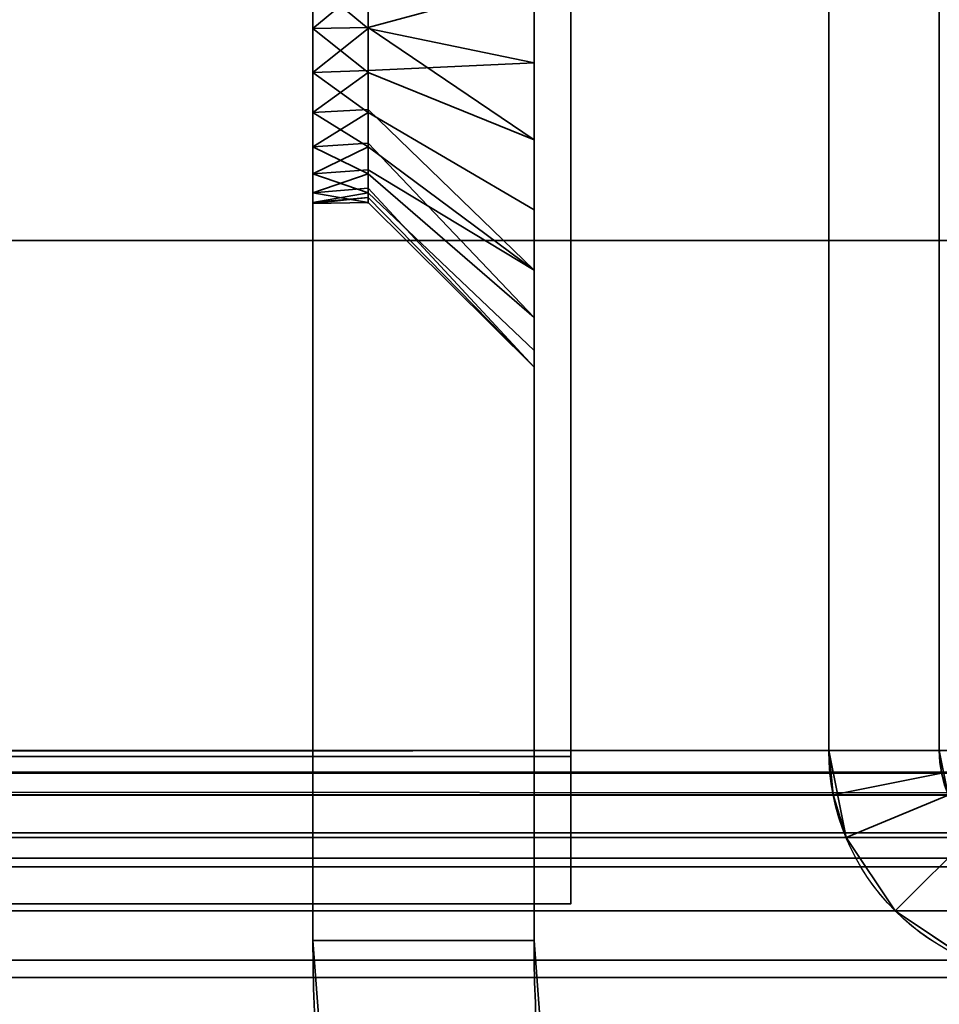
# Model space of a CAD drawing. Header units: millimetres. Extents: x -587 to 3688, y -115 to 120.
# Tile 167 of 256: x 402 to 414, y -50 to -37. Entities that reach past the tile are written whole.
import ezdxf

# ---------------------------------------------------------------- set-up
doc = ezdxf.new("R2010")
doc.units = ezdxf.units.MM
doc.layers.add('151', color=7, linetype='Continuous', true_color=0xffffff)

# ---------------------------------------------------------------- blocks, each defined once
blk = doc.blocks.new('UG_SURFACE_001')
at = {"layer": '151', "color": 252, "linetype": 'Continuous', "lineweight": 35}
for points in [[(587.5, -40, 2198), (587.5, 110, 2198), (-587.5, 110, 2198), (-587.5, -40, 2198)], [(-437.5, -40, 2048), (-437.5, 110, 2048), (437.5, 110, 2048), (437.5, -40, 2048)], [(587.5, -40, 2198), (-587.5, -40, 2198), (-437.5, -40, 2048), (437.5, -40, 2048)]]:
    blk.add_3dface(points, dxfattribs=at)
blk = doc.blocks.new('UG_SURFACE_005')
at = {"layer": '151', "color": 252, "linetype": 'Continuous', "lineweight": 35}
for points in [[(408.5, -29.5, 1700), (408.5, -49.5, 1700), (405.5, -49.5, 1700), (405.5, -31.5, 1700)], [(405.5, -31.5, 1860), (405.5, -49.5, 1860), (408.5, -49.5, 1860), (408.5, -29.5, 1860)], [(408.5, -49.5, 1763), (408.5, -29.5, 1763), (408.5, -36.5, 1808.75), (408.5, -38.635, 1809.204)], [(408.5, -29.5, 1763), (408.5, -49.5, 1763), (408.5, -37.592, 1751.135), (408.5, -36.5, 1751.25)], [(408.5, -49.5, 1700), (408.5, -29.5, 1700), (408.5, -29.5, 1707.832), (408.5, -30.402, 1708.487)], [(408.5, -29.586, 1852.247), (408.5, -29.5, 1852.286), (408.5, -29.5, 1860), (408.5, -49.5, 1860)], [(408.5, -49.5, 1860), (408.5, -31.047, 1850.625), (408.5, -29.586, 1852.247)], [(408.5, -30.402, 1844.487), (408.5, -37.592, 1819.135), (408.5, -36.5, 1819.25)], [(408.5, -30.402, 1844.487), (408.5, -49.5, 1823), (408.5, -39.586, 1818.247), (408.5, -37.592, 1819.135)], [(408.5, -49.5, 1823), (408.5, -30.402, 1844.487), (408.5, -31.493, 1846.378)], [(408.5, -49.5, 1700), (408.5, -30.402, 1708.487), (408.5, -31.493, 1710.378)], [(408.5, -31.721, 1848.549), (408.5, -31.047, 1850.625), (408.5, -49.5, 1860)], [(405.5, -31.5, 1700), (405.5, -49.5, 1700), (405.5, -37.124, 1743.066), (405.5, -35.876, 1743.066)], [(405.5, -36.5, 1749), (405.5, -37.72, 1748.741), (405.5, -49.5, 1763), (405.5, -31.5, 1763)], [(405.5, -31.5, 1763), (405.5, -49.5, 1763), (405.5, -37.124, 1811.066), (405.5, -35.876, 1811.066)], [(405.5, -36.5, 1817), (405.5, -37.72, 1816.741), (405.5, -49.5, 1860), (405.5, -31.5, 1860)], [(408.5, -31.493, 1846.378), (408.5, -31.721, 1848.549), (408.5, -49.5, 1860), (408.5, -49.5, 1823)], [(408.5, -31.493, 1710.378), (408.5, -36.5, 1740.75), (408.5, -38.635, 1741.204), (408.5, -49.5, 1700)], [(405.5, -35.876, 1743.066), (405.5, -37.124, 1743.066), (406.25, -36.5, 1743)], [(405.5, -35.876, 1811.066), (405.5, -37.124, 1811.066), (406.25, -36.5, 1811)], [(405.5, -36.5, 1749), (406.25, -36.5, 1749), (406.25, -37.124, 1748.934)], [(406.25, -37.124, 1748.934), (405.5, -37.72, 1748.741), (405.5, -36.5, 1749)], [(405.5, -37.124, 1743.066), (406.25, -37.11, 1743.13), (406.25, -36.5, 1743)], [(405.5, -36.5, 1817), (406.25, -36.5, 1817), (406.25, -37.124, 1816.934)], [(406.25, -37.124, 1816.934), (405.5, -37.72, 1816.741), (405.5, -36.5, 1817)], [(405.5, -37.124, 1811.066), (406.25, -37.11, 1811.13), (406.25, -36.5, 1811)], [(408.5, -36.5, 1751.25), (408.5, -37.592, 1751.135), (406.25, -37.124, 1748.934), (406.25, -36.5, 1749)], [(408.5, -38.635, 1741.204), (408.5, -36.5, 1740.75), (406.25, -36.5, 1743), (406.25, -37.11, 1743.13)], [(408.5, -36.5, 1819.25), (408.5, -37.592, 1819.135), (406.25, -37.124, 1816.934), (406.25, -36.5, 1817)], [(408.5, -38.635, 1809.204), (408.5, -36.5, 1808.75), (406.25, -36.5, 1811), (406.25, -37.11, 1811.13)], [(406.25, -37.72, 1743.259), (406.25, -37.11, 1743.13), (405.5, -37.124, 1743.066)], [(406.25, -37.72, 1811.259), (406.25, -37.11, 1811.13), (405.5, -37.124, 1811.066)], [(406.25, -37.72, 1743.259), (405.5, -37.124, 1743.066), (405.5, -38.263, 1743.573)], [(406.25, -37.124, 1748.934), (406.25, -37.694, 1748.681), (405.5, -37.72, 1748.741)], [(405.5, -49.5, 1700), (405.5, -38.263, 1743.573), (405.5, -37.124, 1743.066)], [(405.5, -49.5, 1763), (405.5, -38.263, 1811.573), (405.5, -37.124, 1811.066)], [(406.25, -37.72, 1811.259), (405.5, -37.124, 1811.066), (405.5, -38.263, 1811.573)], [(406.25, -37.124, 1816.934), (406.25, -37.694, 1816.681), (405.5, -37.72, 1816.741)], [(406.25, -37.11, 1743.13), (406.25, -37.72, 1743.259), (408.5, -38.635, 1741.204)], [(406.25, -37.11, 1811.13), (406.25, -37.72, 1811.259), (408.5, -38.635, 1809.204)], [(406.25, -37.694, 1748.681), (406.25, -37.124, 1748.934), (408.5, -37.592, 1751.135)], [(406.25, -37.694, 1816.681), (406.25, -37.124, 1816.934), (408.5, -37.592, 1819.135)], [(408.5, -37.592, 1751.135), (408.5, -39.586, 1750.247), (406.25, -38.263, 1748.427), (406.25, -37.694, 1748.681)], [(408.5, -37.592, 1819.135), (408.5, -39.586, 1818.247), (406.25, -38.263, 1816.427), (406.25, -37.694, 1816.681)], [(408.5, -49.5, 1763), (408.5, -39.586, 1750.247), (408.5, -37.592, 1751.135)], [(405.5, -37.72, 1748.741), (406.25, -37.694, 1748.681), (406.25, -38.263, 1748.427)], [(405.5, -37.72, 1816.741), (406.25, -37.694, 1816.681), (406.25, -38.263, 1816.427)], [(406.25, -38.263, 1748.427), (405.5, -38.729, 1748.007), (405.5, -37.72, 1748.741)], [(405.5, -38.263, 1743.573), (406.25, -38.225, 1743.626), (406.25, -37.72, 1743.259)], [(405.5, -49.5, 1763), (405.5, -37.72, 1748.741), (405.5, -38.729, 1748.007)], [(405.5, -49.5, 1823), (405.5, -49.5, 1860), (405.5, -37.72, 1816.741), (405.5, -38.729, 1816.007)], [(406.25, -38.263, 1816.427), (405.5, -38.729, 1816.007), (405.5, -37.72, 1816.741)], [(405.5, -38.263, 1811.573), (406.25, -38.225, 1811.626), (406.25, -37.72, 1811.259)], [(408.5, -40.402, 1742.487), (408.5, -38.635, 1741.204), (406.25, -37.72, 1743.259), (406.25, -38.225, 1743.626)], [(408.5, -40.402, 1810.487), (408.5, -38.635, 1809.204), (406.25, -37.72, 1811.259), (406.25, -38.225, 1811.626)], [(406.25, -38.729, 1743.993), (406.25, -38.225, 1743.626), (405.5, -38.263, 1743.573)], [(406.25, -38.729, 1811.993), (406.25, -38.225, 1811.626), (405.5, -38.263, 1811.573)], [(405.5, -38.263, 1743.573), (405.5, -39.098, 1744.5), (406.25, -38.729, 1743.993)], [(406.25, -38.263, 1748.427), (406.25, -38.681, 1747.964), (405.5, -38.729, 1748.007)], [(405.5, -49.5, 1700), (405.5, -49.5, 1737), (405.5, -39.098, 1744.5), (405.5, -38.263, 1743.573)], [(405.5, -49.5, 1763), (405.5, -39.098, 1812.5), (405.5, -38.263, 1811.573)], [(405.5, -38.263, 1811.573), (405.5, -39.098, 1812.5), (406.25, -38.729, 1811.993)], [(406.25, -38.263, 1816.427), (406.25, -38.681, 1815.964), (405.5, -38.729, 1816.007)], [(406.25, -38.225, 1743.626), (406.25, -38.729, 1743.993), (408.5, -40.402, 1742.487)], [(406.25, -38.225, 1811.626), (406.25, -38.729, 1811.993), (408.5, -40.402, 1810.487)], [(406.25, -38.681, 1747.964), (406.25, -38.263, 1748.427), (408.5, -39.586, 1750.247), (408.5, -41.047, 1748.625)], [(406.25, -38.681, 1815.964), (406.25, -38.263, 1816.427), (408.5, -39.586, 1818.247), (408.5, -41.047, 1816.625)], [(405.5, -38.729, 1748.007), (406.25, -38.681, 1747.964), (406.25, -39.098, 1747.5)], [(405.5, -38.729, 1816.007), (406.25, -38.681, 1815.964), (406.25, -39.098, 1815.5)], [(405.5, -39.353, 1746.927), (405.5, -38.729, 1748.007), (406.25, -39.098, 1747.5)], [(405.5, -39.098, 1744.5), (406.25, -39.041, 1744.533), (406.25, -38.729, 1743.993)], [(405.5, -49.5, 1763), (405.5, -38.729, 1748.007), (405.5, -39.353, 1746.927)], [(405.5, -49.5, 1823), (405.5, -38.729, 1816.007), (405.5, -39.353, 1814.927)], [(405.5, -39.353, 1814.927), (405.5, -38.729, 1816.007), (406.25, -39.098, 1815.5)], [(405.5, -39.098, 1812.5), (406.25, -39.041, 1812.533), (406.25, -38.729, 1811.993)], [(408.5, -41.047, 1748.625), (406.25, -39.098, 1747.5), (406.25, -38.681, 1747.964)], [(408.5, -41.047, 1816.625), (406.25, -39.098, 1815.5), (406.25, -38.681, 1815.964)], [(408.5, -40.402, 1742.487), (406.25, -38.729, 1743.993), (406.25, -39.041, 1744.533)], [(408.5, -40.402, 1810.487), (406.25, -38.729, 1811.993), (406.25, -39.041, 1812.533)], [(408.5, -38.635, 1809.204), (408.5, -40.402, 1810.487), (408.5, -49.5, 1763)], [(408.5, -38.635, 1741.204), (408.5, -40.402, 1742.487), (408.5, -49.5, 1737), (408.5, -49.5, 1700)], [(406.25, -39.353, 1745.073), (406.25, -39.041, 1744.533), (405.5, -39.098, 1744.5)], [(406.25, -39.353, 1813.073), (406.25, -39.041, 1812.533), (405.5, -39.098, 1812.5)], [(406.25, -39.353, 1745.073), (405.5, -39.098, 1744.5), (405.5, -39.484, 1745.686)], [(406.25, -39.098, 1747.5), (406.25, -39.291, 1746.907), (405.5, -39.353, 1746.927)], [(405.5, -39.484, 1745.686), (405.5, -39.098, 1744.5), (405.5, -49.5, 1737)], [(405.5, -39.484, 1813.686), (405.5, -39.098, 1812.5), (405.5, -49.5, 1763), (405.5, -49.5, 1823)], [(406.25, -39.353, 1813.073), (405.5, -39.098, 1812.5), (405.5, -39.484, 1813.686)], [(406.25, -39.098, 1815.5), (406.25, -39.291, 1814.907), (405.5, -39.353, 1814.927)], [(406.25, -39.041, 1744.533), (406.25, -39.353, 1745.073), (408.5, -41.493, 1744.378), (408.5, -40.402, 1742.487)], [(406.25, -39.041, 1812.533), (406.25, -39.353, 1813.073), (408.5, -41.493, 1812.378), (408.5, -40.402, 1810.487)], [(406.25, -39.291, 1746.907), (406.25, -39.098, 1747.5), (408.5, -41.047, 1748.625), (408.5, -41.721, 1746.549)], [(406.25, -39.291, 1814.907), (406.25, -39.098, 1815.5), (408.5, -41.047, 1816.625), (408.5, -41.721, 1814.549)], [(405.5, -39.353, 1746.927), (406.25, -39.291, 1746.907), (406.25, -39.484, 1746.314)], [(405.5, -39.353, 1814.927), (406.25, -39.291, 1814.907), (406.25, -39.484, 1814.314)], [(406.25, -39.484, 1746.314), (405.5, -39.5, 1746), (405.5, -39.353, 1746.927)], [(405.5, -39.484, 1745.686), (406.25, -39.418, 1745.693), (406.25, -39.353, 1745.073)], [(405.5, -39.353, 1814.927), (405.5, -39.5, 1814), (405.5, -49.5, 1823)], [(405.5, -39.353, 1746.927), (405.5, -39.5, 1746), (405.5, -49.5, 1737), (405.5, -49.5, 1763)], [(406.25, -39.484, 1814.314), (405.5, -39.5, 1814), (405.5, -39.353, 1814.927)], [(405.5, -39.484, 1813.686), (406.25, -39.418, 1813.693), (406.25, -39.353, 1813.073)], [(408.5, -41.721, 1746.549), (406.25, -39.484, 1746.314), (406.25, -39.291, 1746.907)], [(408.5, -41.721, 1814.549), (406.25, -39.484, 1814.314), (406.25, -39.291, 1814.907)], [(408.5, -41.721, 1746.549), (408.5, -41.493, 1744.378), (406.25, -39.353, 1745.073), (406.25, -39.418, 1745.693)], [(408.5, -41.721, 1814.549), (408.5, -41.493, 1812.378), (406.25, -39.353, 1813.073), (406.25, -39.418, 1813.693)], [(406.25, -39.418, 1745.693), (405.5, -39.484, 1745.686), (405.5, -39.5, 1746)], [(405.5, -39.5, 1746), (406.25, -39.484, 1746.314), (406.25, -39.418, 1745.693)], [(406.25, -39.418, 1813.693), (405.5, -39.484, 1813.686), (405.5, -39.5, 1814)], [(405.5, -39.5, 1814), (406.25, -39.484, 1814.314), (406.25, -39.418, 1813.693)], [(405.5, -49.5, 1737), (405.5, -39.5, 1746), (405.5, -39.484, 1745.686)], [(405.5, -49.5, 1823), (405.5, -39.5, 1814), (405.5, -39.484, 1813.686)], [(406.25, -39.418, 1745.693), (406.25, -39.484, 1746.314), (408.5, -41.721, 1746.549)], [(406.25, -39.418, 1813.693), (406.25, -39.484, 1814.314), (408.5, -41.721, 1814.549)], [(408.5, -49.5, 1823), (408.5, -41.047, 1816.625), (408.5, -39.586, 1818.247)], [(408.5, -49.5, 1763), (408.5, -41.047, 1748.625), (408.5, -39.586, 1750.247)], [(408.5, -49.5, 1763), (408.5, -40.402, 1810.487), (408.5, -41.493, 1812.378)], [(408.5, -49.5, 1737), (408.5, -40.402, 1742.487), (408.5, -41.493, 1744.378)], [(408.5, -41.721, 1814.549), (408.5, -41.047, 1816.625), (408.5, -49.5, 1823)], [(408.5, -41.721, 1746.549), (408.5, -41.047, 1748.625), (408.5, -49.5, 1763), (408.5, -49.5, 1737)], [(408.5, -41.493, 1812.378), (408.5, -41.721, 1814.549), (408.5, -49.5, 1823), (408.5, -49.5, 1763)], [(408.5, -41.493, 1744.378), (408.5, -41.721, 1746.549), (408.5, -49.5, 1737)], [(405.5, -49.5, 1737), (405.5, -49.5, 1700), (405.759, -52.943, 1700), (405.759, -52.943, 1737)], [(408.5, -49.5, 1700), (408.725, -52.494, 1700), (405.759, -52.943, 1700), (405.5, -49.5, 1700)], [(408.725, -52.494, 1737), (408.5, -49.5, 1737), (405.5, -49.5, 1737), (405.759, -52.943, 1737)], [(405.5, -49.5, 1763), (405.5, -49.5, 1737), (408.5, -49.5, 1737), (408.5, -49.5, 1763)], [(408.5, -49.5, 1763), (408.5, -49.5, 1823), (405.5, -49.5, 1823), (405.5, -49.5, 1763)], [(405.5, -49.5, 1860), (405.5, -49.5, 1823), (405.759, -52.943, 1823), (405.759, -52.943, 1860)], [(408.725, -52.494, 1860), (408.5, -49.5, 1860), (405.5, -49.5, 1860), (405.759, -52.943, 1860)], [(405.759, -52.943, 1823), (405.5, -49.5, 1823), (408.5, -49.5, 1823), (408.725, -52.494, 1823)], [(408.725, -52.494, 1737), (408.725, -52.494, 1700), (408.5, -49.5, 1700), (408.5, -49.5, 1737)], [(408.725, -52.494, 1860), (408.725, -52.494, 1823), (408.5, -49.5, 1823), (408.5, -49.5, 1860)]]:
    blk.add_3dface(points, dxfattribs=at)
blk = doc.blocks.new('UG_SURFACE_007')
at = {"layer": '151', "color": 252, "linetype": 'Continuous', "lineweight": 35}
for points in [[(408.5, -29.5, 265), (408.5, -49.5, 265), (405.5, -49.5, 265), (405.5, -31.5, 265)], [(405.5, -31.5, 425), (405.5, -49.5, 425), (408.5, -49.5, 425), (408.5, -29.5, 425)], [(408.5, -36.5, 373.75), (408.5, -38.635, 374.204), (408.5, -49.5, 328), (408.5, -29.5, 328)], [(408.5, -29.586, 417.247), (408.5, -29.5, 417.286), (408.5, -29.5, 425), (408.5, -49.5, 425)], [(408.5, -29.5, 328), (408.5, -49.5, 328), (408.5, -37.592, 316.135), (408.5, -36.5, 316.25)], [(408.5, -49.5, 265), (408.5, -29.5, 265), (408.5, -29.5, 272.832), (408.5, -30.402, 273.487)], [(408.5, -49.5, 425), (408.5, -31.047, 415.625), (408.5, -29.586, 417.247)], [(408.5, -30.402, 409.487), (408.5, -37.592, 384.135), (408.5, -36.5, 384.25)], [(408.5, -49.5, 425), (408.5, -39.586, 383.247), (408.5, -30.402, 409.487), (408.5, -31.493, 411.378)], [(408.5, -30.402, 409.487), (408.5, -39.586, 383.247), (408.5, -37.592, 384.135)], [(408.5, -49.5, 265), (408.5, -30.402, 273.487), (408.5, -31.493, 275.378)], [(408.5, -49.5, 425), (408.5, -31.721, 413.549), (408.5, -31.047, 415.625)], [(408.5, -38.635, 306.204), (408.5, -49.5, 265), (408.5, -31.721, 277.549), (408.5, -31.047, 279.625)], [(408.5, -36.5, 305.75), (408.5, -38.635, 306.204), (408.5, -31.047, 279.625)], [(405.5, -31.5, 265), (405.5, -49.5, 265), (405.5, -37.124, 308.066), (405.5, -35.876, 308.066)], [(405.5, -36.5, 314), (405.5, -37.72, 313.741), (405.5, -49.5, 328), (405.5, -31.5, 328)], [(405.5, -31.5, 328), (405.5, -49.5, 328), (405.5, -37.124, 376.066), (405.5, -35.876, 376.066)], [(405.5, -36.5, 382), (405.5, -37.72, 381.741), (405.5, -49.5, 425), (405.5, -31.5, 425)], [(408.5, -31.493, 411.378), (408.5, -31.721, 413.549), (408.5, -49.5, 425)], [(408.5, -31.493, 275.378), (408.5, -31.721, 277.549), (408.5, -49.5, 265)], [(405.5, -35.876, 308.066), (405.5, -37.124, 308.066), (406.25, -36.5, 308)], [(405.5, -35.876, 376.066), (405.5, -37.124, 376.066), (406.25, -36.5, 376)], [(405.5, -36.5, 314), (406.25, -36.5, 314), (406.25, -37.124, 313.934)], [(406.25, -37.124, 313.934), (405.5, -37.72, 313.741), (405.5, -36.5, 314)], [(405.5, -37.124, 308.066), (406.25, -37.11, 308.13), (406.25, -36.5, 308)], [(405.5, -36.5, 382), (406.25, -36.5, 382), (406.25, -37.124, 381.934)], [(406.25, -37.124, 381.934), (405.5, -37.72, 381.741), (405.5, -36.5, 382)], [(405.5, -37.124, 376.066), (406.25, -37.11, 376.13), (406.25, -36.5, 376)], [(408.5, -36.5, 316.25), (408.5, -37.592, 316.135), (406.25, -37.124, 313.934), (406.25, -36.5, 314)], [(408.5, -36.5, 305.75), (406.25, -36.5, 308), (406.25, -37.11, 308.13)], [(406.25, -37.11, 308.13), (406.25, -37.72, 308.259), (408.5, -38.635, 306.204), (408.5, -36.5, 305.75)], [(408.5, -36.5, 384.25), (408.5, -37.592, 384.135), (406.25, -37.124, 381.934), (406.25, -36.5, 382)], [(408.5, -36.5, 373.75), (406.25, -36.5, 376), (406.25, -37.11, 376.13)], [(406.25, -37.11, 376.13), (406.25, -37.72, 376.259), (408.5, -38.635, 374.204), (408.5, -36.5, 373.75)], [(406.25, -37.72, 308.259), (406.25, -37.11, 308.13), (405.5, -37.124, 308.066)], [(406.25, -37.72, 376.259), (406.25, -37.11, 376.13), (405.5, -37.124, 376.066)], [(406.25, -37.72, 308.259), (405.5, -37.124, 308.066), (405.5, -38.263, 308.573)], [(406.25, -37.124, 313.934), (406.25, -37.694, 313.681), (405.5, -37.72, 313.741)], [(405.5, -49.5, 265), (405.5, -38.263, 308.573), (405.5, -37.124, 308.066)], [(405.5, -49.5, 328), (405.5, -38.263, 376.573), (405.5, -37.124, 376.066)], [(405.5, -37.124, 376.066), (405.5, -38.263, 376.573), (406.25, -37.72, 376.259)], [(406.25, -37.124, 381.934), (406.25, -37.694, 381.681), (405.5, -37.72, 381.741)], [(406.25, -37.694, 313.681), (406.25, -37.124, 313.934), (408.5, -37.592, 316.135)], [(406.25, -37.694, 381.681), (406.25, -37.124, 381.934), (408.5, -37.592, 384.135)], [(408.5, -37.592, 316.135), (408.5, -39.586, 315.247), (406.25, -38.263, 313.427), (406.25, -37.694, 313.681)], [(408.5, -37.592, 384.135), (408.5, -39.586, 383.247), (406.25, -38.263, 381.427), (406.25, -37.694, 381.681)], [(408.5, -49.5, 328), (408.5, -39.586, 315.247), (408.5, -37.592, 316.135)], [(405.5, -37.72, 313.741), (406.25, -37.694, 313.681), (406.25, -38.263, 313.427)], [(405.5, -37.72, 381.741), (406.25, -37.694, 381.681), (406.25, -38.263, 381.427)], [(406.25, -38.263, 313.427), (405.5, -38.729, 313.007), (405.5, -37.72, 313.741)], [(405.5, -38.263, 308.573), (406.25, -38.225, 308.626), (406.25, -37.72, 308.259)], [(405.5, -49.5, 328), (405.5, -37.72, 313.741), (405.5, -38.729, 313.007)], [(405.5, -49.5, 388), (405.5, -49.5, 425), (405.5, -37.72, 381.741), (405.5, -38.729, 381.007)], [(406.25, -38.263, 381.427), (405.5, -38.729, 381.007), (405.5, -37.72, 381.741)], [(405.5, -38.263, 376.573), (406.25, -38.225, 376.626), (406.25, -37.72, 376.259)], [(408.5, -40.402, 307.487), (408.5, -38.635, 306.204), (406.25, -37.72, 308.259), (406.25, -38.225, 308.626)], [(408.5, -40.402, 375.487), (408.5, -38.635, 374.204), (406.25, -37.72, 376.259), (406.25, -38.225, 376.626)], [(406.25, -38.729, 308.993), (406.25, -38.225, 308.626), (405.5, -38.263, 308.573)], [(406.25, -38.729, 376.993), (406.25, -38.225, 376.626), (405.5, -38.263, 376.573)], [(406.25, -38.729, 308.993), (405.5, -38.263, 308.573), (405.5, -39.098, 309.5)], [(406.25, -38.263, 313.427), (406.25, -38.681, 312.964), (405.5, -38.729, 313.007)], [(405.5, -39.098, 309.5), (405.5, -38.263, 308.573), (405.5, -49.5, 265), (405.5, -49.5, 302)], [(405.5, -39.098, 377.5), (405.5, -38.263, 376.573), (405.5, -49.5, 328)], [(406.25, -38.729, 376.993), (405.5, -38.263, 376.573), (405.5, -39.098, 377.5)], [(406.25, -38.263, 381.427), (406.25, -38.681, 380.964), (405.5, -38.729, 381.007)], [(406.25, -38.225, 308.626), (406.25, -38.729, 308.993), (408.5, -40.402, 307.487)], [(406.25, -38.225, 376.626), (406.25, -38.729, 376.993), (408.5, -40.402, 375.487)], [(406.25, -38.681, 312.964), (406.25, -38.263, 313.427), (408.5, -39.586, 315.247), (408.5, -41.047, 313.625)], [(406.25, -38.681, 380.964), (406.25, -38.263, 381.427), (408.5, -39.586, 383.247), (408.5, -41.047, 381.625)], [(405.5, -38.729, 313.007), (406.25, -38.681, 312.964), (406.25, -39.098, 312.5)], [(405.5, -38.729, 381.007), (406.25, -38.681, 380.964), (406.25, -39.098, 380.5)], [(405.5, -39.353, 311.927), (405.5, -38.729, 313.007), (406.25, -39.098, 312.5)], [(405.5, -39.098, 309.5), (406.25, -39.041, 309.533), (406.25, -38.729, 308.993)], [(405.5, -49.5, 328), (405.5, -38.729, 313.007), (405.5, -39.353, 311.927)], [(405.5, -49.5, 388), (405.5, -38.729, 381.007), (405.5, -39.353, 379.927)], [(405.5, -39.353, 379.927), (405.5, -38.729, 381.007), (406.25, -39.098, 380.5)], [(405.5, -39.098, 377.5), (406.25, -39.041, 377.533), (406.25, -38.729, 376.993)], [(408.5, -41.047, 313.625), (406.25, -39.098, 312.5), (406.25, -38.681, 312.964)], [(408.5, -41.047, 381.625), (406.25, -39.098, 380.5), (406.25, -38.681, 380.964)], [(408.5, -40.402, 307.487), (406.25, -38.729, 308.993), (406.25, -39.041, 309.533)], [(408.5, -40.402, 375.487), (406.25, -38.729, 376.993), (406.25, -39.041, 377.533)], [(408.5, -49.5, 328), (408.5, -38.635, 374.204), (408.5, -40.402, 375.487)], [(408.5, -49.5, 302), (408.5, -49.5, 265), (408.5, -38.635, 306.204), (408.5, -40.402, 307.487)], [(406.25, -39.353, 310.073), (406.25, -39.041, 309.533), (405.5, -39.098, 309.5)], [(406.25, -39.353, 378.073), (406.25, -39.041, 377.533), (405.5, -39.098, 377.5)], [(405.5, -39.098, 309.5), (405.5, -39.484, 310.686), (406.25, -39.353, 310.073)], [(406.25, -39.098, 312.5), (406.25, -39.291, 311.907), (405.5, -39.353, 311.927)], [(405.5, -39.484, 310.686), (405.5, -39.098, 309.5), (405.5, -49.5, 302)], [(405.5, -39.484, 378.686), (405.5, -39.098, 377.5), (405.5, -49.5, 328), (405.5, -49.5, 388)], [(405.5, -39.098, 377.5), (405.5, -39.484, 378.686), (406.25, -39.353, 378.073)], [(406.25, -39.098, 380.5), (406.25, -39.291, 379.907), (405.5, -39.353, 379.927)], [(406.25, -39.041, 309.533), (406.25, -39.353, 310.073), (408.5, -41.493, 309.378), (408.5, -40.402, 307.487)], [(406.25, -39.041, 377.533), (406.25, -39.353, 378.073), (408.5, -41.493, 377.378), (408.5, -40.402, 375.487)], [(406.25, -39.291, 311.907), (406.25, -39.098, 312.5), (408.5, -41.047, 313.625), (408.5, -41.721, 311.549)], [(406.25, -39.291, 379.907), (406.25, -39.098, 380.5), (408.5, -41.047, 381.625), (408.5, -41.721, 379.549)], [(405.5, -39.353, 311.927), (406.25, -39.291, 311.907), (406.25, -39.484, 311.314)], [(405.5, -39.353, 379.927), (406.25, -39.291, 379.907), (406.25, -39.484, 379.314)], [(406.25, -39.484, 311.314), (405.5, -39.5, 311), (405.5, -39.353, 311.927)], [(405.5, -39.484, 310.686), (406.25, -39.418, 310.693), (406.25, -39.353, 310.073)], [(405.5, -39.353, 379.927), (405.5, -39.5, 379), (405.5, -49.5, 388)], [(405.5, -39.353, 311.927), (405.5, -39.5, 311), (405.5, -49.5, 302), (405.5, -49.5, 328)], [(406.25, -39.484, 379.314), (405.5, -39.5, 379), (405.5, -39.353, 379.927)], [(405.5, -39.484, 378.686), (406.25, -39.418, 378.693), (406.25, -39.353, 378.073)], [(408.5, -41.721, 311.549), (406.25, -39.484, 311.314), (406.25, -39.291, 311.907)], [(408.5, -41.721, 379.549), (406.25, -39.484, 379.314), (406.25, -39.291, 379.907)], [(408.5, -41.721, 311.549), (408.5, -41.493, 309.378), (406.25, -39.353, 310.073), (406.25, -39.418, 310.693)], [(408.5, -41.721, 379.549), (408.5, -41.493, 377.378), (406.25, -39.353, 378.073), (406.25, -39.418, 378.693)], [(406.25, -39.418, 310.693), (405.5, -39.484, 310.686), (405.5, -39.5, 311)], [(405.5, -39.5, 311), (406.25, -39.484, 311.314), (406.25, -39.418, 310.693)], [(406.25, -39.418, 378.693), (405.5, -39.484, 378.686), (405.5, -39.5, 379)], [(405.5, -39.5, 379), (406.25, -39.484, 379.314), (406.25, -39.418, 378.693)], [(405.5, -49.5, 302), (405.5, -39.5, 311), (405.5, -39.484, 310.686)], [(405.5, -49.5, 388), (405.5, -39.5, 379), (405.5, -39.484, 378.686)], [(406.25, -39.418, 310.693), (406.25, -39.484, 311.314), (408.5, -41.721, 311.549)], [(406.25, -39.418, 378.693), (406.25, -39.484, 379.314), (408.5, -41.721, 379.549)], [(408.5, -41.047, 381.625), (408.5, -39.586, 383.247), (408.5, -49.5, 425), (408.5, -49.5, 388)], [(408.5, -41.047, 313.625), (408.5, -39.586, 315.247), (408.5, -49.5, 328)], [(408.5, -49.5, 328), (408.5, -40.402, 375.487), (408.5, -41.493, 377.378)], [(408.5, -49.5, 302), (408.5, -40.402, 307.487), (408.5, -41.493, 309.378)], [(408.5, -49.5, 388), (408.5, -41.721, 379.549), (408.5, -41.047, 381.625)], [(408.5, -49.5, 328), (408.5, -49.5, 302), (408.5, -41.721, 311.549), (408.5, -41.047, 313.625)], [(408.5, -41.493, 377.378), (408.5, -41.721, 379.549), (408.5, -49.5, 388), (408.5, -49.5, 328)], [(408.5, -41.493, 309.378), (408.5, -41.721, 311.549), (408.5, -49.5, 302)], [(405.5, -49.5, 302), (405.5, -49.5, 265), (405.759, -52.943, 265), (405.759, -52.943, 302)], [(408.5, -49.5, 265), (408.725, -52.494, 265), (405.759, -52.943, 265), (405.5, -49.5, 265)], [(408.725, -52.494, 302), (408.5, -49.5, 302), (405.5, -49.5, 302), (405.759, -52.943, 302)], [(405.5, -49.5, 328), (405.5, -49.5, 302), (408.5, -49.5, 302), (408.5, -49.5, 328)], [(408.5, -49.5, 328), (408.5, -49.5, 388), (405.5, -49.5, 388), (405.5, -49.5, 328)], [(405.5, -49.5, 425), (405.5, -49.5, 388), (405.759, -52.943, 388), (405.759, -52.943, 425)], [(408.725, -52.494, 425), (408.5, -49.5, 425), (405.5, -49.5, 425), (405.759, -52.943, 425)], [(405.759, -52.943, 388), (405.5, -49.5, 388), (408.5, -49.5, 388), (408.725, -52.494, 388)], [(408.725, -52.494, 302), (408.725, -52.494, 265), (408.5, -49.5, 265), (408.5, -49.5, 302)], [(408.725, -52.494, 425), (408.725, -52.494, 388), (408.5, -49.5, 388), (408.5, -49.5, 425)]]:
    blk.add_3dface(points, dxfattribs=at)
blk = doc.blocks.new('UG_SURFACE_009')
at = {"layer": '151', "color": 43, "linetype": 'Continuous', "lineweight": 35}
for points in [[(-409, 0, 2017), (-409, -49, 2017), (409, -49, 2017), (409, 0, 2017)], [(409, 0, 2017), (409, -49, 2017), (409, -32, 27), (409, -22, 27)], [(-409, -47), (-409, -2), (409, -2), (409, -47)], [(409, -47), (409, -2), (409, -22.5, 14), (409, -31.5, 14)], [(409, -49, 2), (409, -47), (409, -31.5, 14), (409, -31.5, 24)], [(409, -31.5, 24), (409, -32, 25), (409, -49, 2)], [(409, -32, 25), (409, -32, 27), (409, -49, 2017), (409, -49, 2)], [(-409, -49, 2), (-409, -47), (409, -47), (409, -49, 2)], [(-344, -49, 1190), (-318, -49, 1186.5), (409, -49, 2017), (-409, -49, 2017)], [(-318, -49, 951.5), (-344, -49, 948), (-409, -49, 2), (409, -49, 2)], [(-318, -49, 1186.5), (-318, -49, 951.5), (409, -49, 2), (409, -49, 2017)]]:
    blk.add_3dface(points, dxfattribs=at)
blk = doc.blocks.new('UG_SURFACE_015')
at = {"layer": '151', "color": 252, "linetype": 'Continuous', "lineweight": 35}
for points in [[(-414, -46.92, 2022.5), (414, -46.92, 2022.5), (414, 13.92, 2022.5), (-414, 13.92, 2022.5)], [(-412.5, -46.92, 2021), (-412.5, 13.92, 2021), (412.5, 13.92, 2021), (412.5, -46.92, 2021)], [(414, 13.92, 2022.5), (414, -46.92, 2022.5), (412.5, -46.92, 2021), (412.5, 13.92, 2021)], [(-452.5, -40, 2061), (452.5, -40, 2061), (451, -40, 2059.5), (-451, -40, 2059.5)], [(-452.5, -40, 2061), (-452.5, -46.92, 2061), (452.5, -46.92, 2061), (452.5, -40, 2061)], [(-451, -40, 2059.5), (451, -40, 2059.5), (451, -46.92, 2059.5), (-451, -46.92, 2059.5)], [(452.441, -47.521, 2060.941), (-452.5, -46.92, 2061), (-452.441, -47.521, 2060.941)], [(452.441, -47.521, 2060.941), (452.5, -46.92, 2061), (-452.5, -46.92, 2061)], [(-451, -46.92, 2059.5), (451, -46.92, 2059.5), (450.97, -47.228, 2059.47)], [(-450.97, -47.228, 2059.47), (-451, -46.92, 2059.5), (450.97, -47.228, 2059.47)], [(414.03, -47.228, 2022.53), (-414, -46.92, 2022.5), (-414.03, -47.228, 2022.53)], [(414.03, -47.228, 2022.53), (414, -46.92, 2022.5), (-414, -46.92, 2022.5)], [(-412.559, -47.521, 2021.059), (412.5, -46.92, 2021), (412.559, -47.521, 2021.059)], [(-412.559, -47.521, 2021.059), (-412.5, -46.92, 2021), (412.5, -46.92, 2021)], [(414, -46.92, 2022.5), (414.03, -47.228, 2022.53), (412.559, -47.521, 2021.059), (412.5, -46.92, 2021)], [(450.97, -47.228, 2059.47), (450.88, -47.525, 2059.38), (-450.88, -47.525, 2059.38), (-450.97, -47.228, 2059.47)], [(-414.03, -47.228, 2022.53), (-414.12, -47.525, 2022.62), (414.12, -47.525, 2022.62)], [(-414.03, -47.228, 2022.53), (414.12, -47.525, 2022.62), (414.03, -47.228, 2022.53)], [(414.03, -47.228, 2022.53), (414.12, -47.525, 2022.62), (412.734, -48.099, 2021.235), (412.559, -47.521, 2021.059)], [(-452.441, -47.521, 2060.941), (-452.266, -48.099, 2060.766), (452.266, -48.099, 2060.766), (452.441, -47.521, 2060.941)], [(450.537, -48.037, 2059.037), (-450.537, -48.037, 2059.037), (-450.88, -47.525, 2059.38), (450.88, -47.525, 2059.38)], [(414.12, -47.525, 2022.62), (-414.12, -47.525, 2022.62), (-414.463, -48.037, 2022.963), (414.463, -48.037, 2022.963)], [(412.559, -47.521, 2021.059), (-412.734, -48.099, 2021.235), (-412.559, -47.521, 2021.059)], [(412.559, -47.521, 2021.059), (412.734, -48.099, 2021.235), (-412.734, -48.099, 2021.235)], [(414.12, -47.525, 2022.62), (414.463, -48.037, 2022.963), (413.402, -49.098, 2021.902), (412.734, -48.099, 2021.235)], [(450.025, -48.38, 2058.525), (-450.025, -48.38, 2058.525), (-450.537, -48.037, 2059.037), (450.537, -48.037, 2059.037)], [(414.463, -48.037, 2022.963), (-414.463, -48.037, 2022.963), (-414.975, -48.38, 2023.475), (414.975, -48.38, 2023.475)], [(414.401, -49.766, 2022.901), (413.402, -49.098, 2021.902), (414.463, -48.037, 2022.963), (414.975, -48.38, 2023.475)], [(452.266, -48.099, 2060.766), (-452.266, -48.099, 2060.766), (-451.598, -49.098, 2060.098), (451.598, -49.098, 2060.098)], [(413.402, -49.098, 2021.902), (-413.402, -49.098, 2021.902), (-412.734, -48.099, 2021.235), (412.734, -48.099, 2021.235)], [(449.42, -48.5, 2057.92), (-449.42, -48.5, 2057.92), (-450.025, -48.38, 2058.525), (450.025, -48.38, 2058.525)], [(414.975, -48.38, 2023.475), (-414.975, -48.38, 2023.475), (-415.58, -48.5, 2024.08), (415.58, -48.5, 2024.08)], [(-449.42, -48.5, 2057.92), (449.42, -48.5, 2057.92), (415.58, -48.5, 2024.08), (-415.58, -48.5, 2024.08)], [(451.598, -49.098, 2060.098), (-451.598, -49.098, 2060.098), (-450.599, -49.766, 2059.099), (450.599, -49.766, 2059.099)], [(414.401, -49.766, 2022.901), (-414.401, -49.766, 2022.901), (-413.402, -49.098, 2021.902), (413.402, -49.098, 2021.902)], [(450.599, -49.766, 2059.099), (-450.599, -49.766, 2059.099), (-449.42, -50, 2057.92), (449.42, -50, 2057.92)], [(415.58, -50, 2024.08), (-415.58, -50, 2024.08), (-414.401, -49.766, 2022.901), (414.401, -49.766, 2022.901)], [(-449.42, -50, 2057.92), (-415.58, -50, 2024.08), (415.58, -50, 2024.08), (449.42, -50, 2057.92)]]:
    blk.add_3dface(points, dxfattribs=at)
blk = doc.blocks.new('UG_SURFACE_016')
at = {"layer": '151', "color": 252, "linetype": 'Continuous', "lineweight": 35}
for points in [[(412.5, -46.92, 2021), (412.5, 13.92, 2021), (412.5, 13.92, -7), (412.5, -46.92, -7)], [(414, 13.92, -7), (414, -46.92, -7), (412.5, -46.92, -7), (412.5, 13.92, -7)], [(412.5, 13.92, 2021), (412.5, -46.92, 2021), (414, -46.92, 2022.5), (414, 13.92, 2022.5)], [(412.559, -47.521, 2021.059), (412.5, -46.92, -7), (412.734, -48.099, -7)], [(412.559, -47.521, 2021.059), (412.5, -46.92, 2021), (412.5, -46.92, -7)], [(414, -46.92, -7), (414.12, -47.525, -7), (412.734, -48.099, -7), (412.5, -46.92, -7)], [(412.5, -46.92, 2021), (412.559, -47.521, 2021.059), (414.03, -47.228, 2022.53), (414, -46.92, 2022.5)], [(412.559, -47.521, 2021.059), (412.734, -48.099, 2021.235), (414.12, -47.525, 2022.62), (414.03, -47.228, 2022.53)], [(412.734, -48.099, -7), (412.734, -48.099, 2021.235), (412.559, -47.521, 2021.059)], [(414.12, -47.525, -7), (414.463, -48.037, -7), (413.402, -49.098, -7), (412.734, -48.099, -7)], [(412.734, -48.099, 2021.235), (413.402, -49.098, 2021.902), (414.463, -48.037, 2022.963), (414.12, -47.525, 2022.62)], [(414.463, -48.037, -7), (414.975, -48.38, -7), (414.401, -49.766, -7), (413.402, -49.098, -7)], [(414.975, -48.38, 2023.475), (414.463, -48.037, 2022.963), (413.402, -49.098, 2021.902), (414.401, -49.766, 2022.901)], [(412.734, -48.099, 2021.235), (412.734, -48.099, -7), (413.402, -49.098, -7), (413.402, -49.098, 2021.902)], [(413.402, -49.098, 2021.902), (413.402, -49.098, -7), (414.401, -49.766, -7), (414.401, -49.766, 2022.901)]]:
    blk.add_3dface(points, dxfattribs=at)

msp = doc.modelspace()

# ---------------------------------------------------------------- linework, layer by layer
at = {"layer": '151', "color": 252, "linetype": 'Continuous', "lineweight": -3, "true_color": 0x939598}
for p, q in [((412.5, -46.92, 2021), (412.5, 13.92, 2021)), ((412.5, -46.92, 2021), (412.5, 13.92, 2021)), ((412.5, -46.92, -7), (412.5, 13.92, -7)), ((414, -46.92, 2022.5), (414, 13.92, 2022.5)), ((409, 0, 2017), (409, -49, 2017)), ((409, -2), (409, -47)), ((405.5, -26.5, 1700), (405.5, -49.5, 1700)), ((405.5, -26.5, 1860), (405.5, -49.5, 1860)), ((405.5, -26.5, 265), (405.5, -49.5, 265)), ((405.5, -26.5, 425), (405.5, -49.5, 425)), ((408.5, -26.5, 1700), (408.5, -49.5, 1700)), ((408.5, -26.5, 1860), (408.5, -49.5, 1860)), ((408.5, -26.5, 265), (408.5, -49.5, 265)), ((408.5, -26.5, 425), (408.5, -49.5, 425)), ((-587.5, -40, 2198), (587.5, -40, 2198)), ((-587.5, -40, 2198), (587.5, -40, 2198)), ((452.5, -40, 2061), (-452.5, -40, 2061)), ((451, -40, 2059.5), (-451, -40, 2059.5)), ((437.5, -40, 2048), (-437.5, -40, 2048)), ((452.5, -46.92, 2061), (-452.5, -46.92, 2061)), ((451, -46.92, 2059.5), (-451, -46.92, 2059.5)), ((414, -46.92, 2022.5), (-414, -46.92, 2022.5)), ((412.5, -46.92, 2021), (-412.5, -46.92, 2021)), ((-409, -47), (409, -47)), ((409, -47), (409, -49, 2)), ((412.5, -46.92, -7), (412.5, -46.92, 2021)), ((449.42, -48.5, 2057.92), (-449.42, -48.5, 2057.92)), ((415.58, -48.5, 2024.08), (-415.58, -48.5, 2024.08)), ((-409, -49, 2017), (409, -49, 2017)), ((409, -49, 2), (-409, -49, 2)), ((409, -49, 2017), (409, -49, 2)), ((405.5, -49.5, 1737), (405.5, -49.5, 1823)), ((405.5, -49.5, 1823), (405.5, -49.5, 1860)), ((405.5, -49.5, 1823), (408.5, -49.5, 1823)), ((405.5, -49.5, 1737), (408.5, -49.5, 1737)), ((405.5, -49.5, 1700), (405.5, -49.5, 1737)), ((405.5, -49.5, 302), (405.5, -49.5, 388)), ((405.5, -49.5, 388), (405.5, -49.5, 425)), ((405.5, -49.5, 388), (408.5, -49.5, 388)), ((405.5, -49.5, 265), (405.5, -49.5, 302)), ((405.5, -49.5, 302), (408.5, -49.5, 302)), ((408.5, -49.5, 1823), (408.5, -49.5, 1860)), ((408.5, -49.5, 1700), (408.5, -49.5, 1737)), ((408.5, -49.5, 1737), (408.5, -49.5, 1823)), ((408.5, -49.5, 302), (408.5, -49.5, 388)), ((408.5, -49.5, 388), (408.5, -49.5, 425)), ((408.5, -49.5, 265), (408.5, -49.5, 302)), ((449.42, -50, 2057.92), (-449.42, -50, 2057.92)), ((415.58, -50, 2024.08), (-415.58, -50, 2024.08))]:
    msp.add_line(p, q, dxfattribs=at)
at = {"layer": '151', "color": 252, "linetype": 'Continuous', "lineweight": -3, "true_color": 0x939598, "extrusion": (-1, 0, 0)}
for centre, radius in [((36.5, 1814, -408.5), 5.25), ((36.5, 1746, -408.5), 5.25), ((36.5, 379, -408.5), 5.25), ((36.5, 311, -408.5), 5.25), ((36.5, 1814, -405.5), 3), ((36.5, 1746, -405.5), 3), ((36.5, 379, -405.5), 3), ((36.5, 311, -405.5), 3)]:
    msp.add_circle(centre, radius, dxfattribs=at)
at = {"layer": '151', "color": 252, "linetype": 'Continuous', "lineweight": -3, "true_color": 0x939598, "extrusion": (1, 0, 0)}
for centre in [(-36.5, 1814, 406.25), (-36.5, 1746, 406.25), (-36.5, 379, 406.25), (-36.5, 311, 406.25), (-36.5, 379, 406.25)]:
    msp.add_circle(centre, 3, dxfattribs=at)
at = {"layer": '151', "color": 252, "linetype": 'Continuous', "lineweight": -3, "true_color": 0x939598, "extrusion": (0, 0, -1)}
for centre, radius, start, end in [((-415.58, -46.92, 7), 3.08, 270, 0), ((-428.5, -49.5, -1823), 23, 351.3918, 0), ((-428.5, -49.5, -1737), 23, 351.3918, 0), ((-428.5, -49.5, -388), 23, 351.3918, 0), ((-428.5, -49.5, -302), 23, 351.3918, 0), ((-428.5, -49.5, -1737), 20, 351.3918, 360), ((-428.5, -49.5, -1823), 20, 351.3918, 360), ((-428.5, -49.5, -302), 20, 351.3918, 360), ((-428.5, -49.5, -388), 20, 351.3918, 360)]:
    msp.add_arc(centre, radius, start, end, dxfattribs=at)
at = {"layer": '151', "color": 252, "linetype": 'Continuous', "lineweight": -3, "true_color": 0x939598}
for centre, radius in [((428.5, -49.5, 1860), 23), ((428.5, -49.5, 1700), 23), ((428.5, -49.5, 425), 23), ((428.5, -49.5, 265), 23), ((428.5, -49.5, 1860), 20), ((428.5, -49.5, 1700), 20), ((428.5, -49.5, 425), 20), ((428.5, -49.5, 265), 20), ((428.5, -49.5, 1860), 20)]:
    msp.add_arc(centre, radius, 180, 188.6082, dxfattribs=at)
at = {"layer": '151', "color": 252, "linetype": 'Continuous', "lineweight": -3, "true_color": 0x939598, "extrusion": (0.707107, 6.12323e-17, -0.707107)}
for major_axis, start_param, end_param in [((3.08, 0, 3.08), 1.570796, 3.141593), ((-3.08, 0, -3.08), 4.712389, 6.283185), ((-1.58, 0, -1.58), 4.712389, 6.283185)]:
    msp.add_ellipse((415.58, -46.92, 2024.08), major_axis=major_axis, ratio=0.707107, start_param=start_param, end_param=end_param, dxfattribs=at)

# ---------------------------------------------------------------- block references
at = {"layer": '151', "color": 252, "linetype": 'Continuous', "lineweight": -3, "true_color": 0x939598}
for name in ['UG_SURFACE_015', 'UG_SURFACE_016', 'UG_SURFACE_001', 'UG_SURFACE_009', 'UG_SURFACE_005', 'UG_SURFACE_007']:
    msp.add_blockref(name, (0, 0), dxfattribs=at)

doc.saveas('drawing.dxf')
